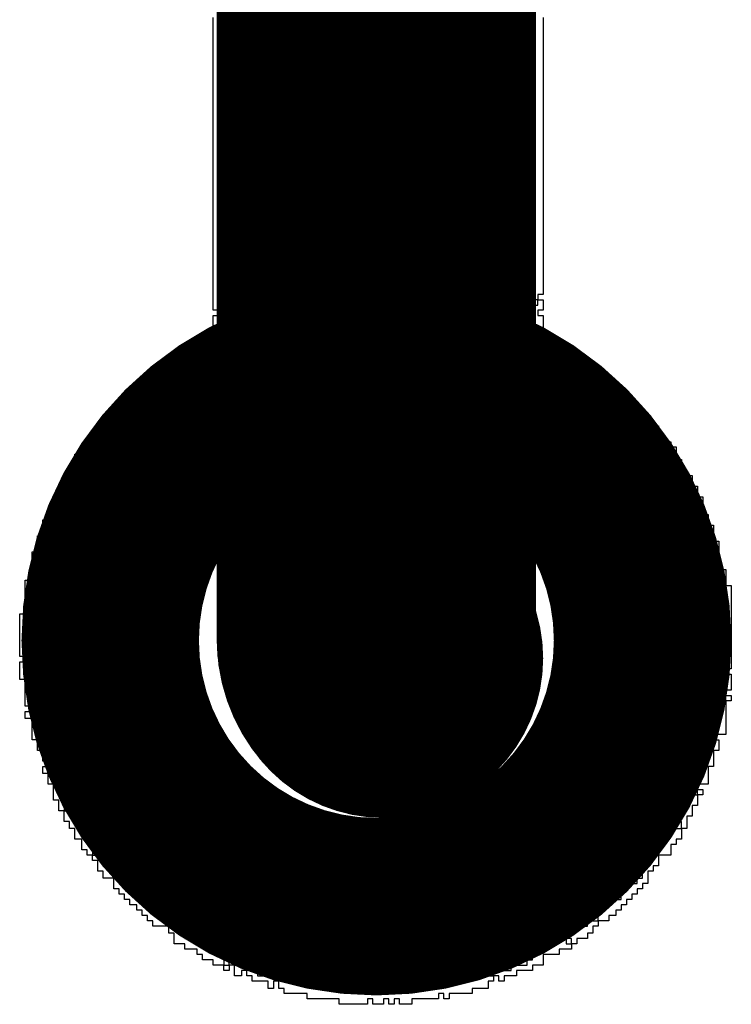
# Model space of a CAD drawing. Extents: x -0.07 to 0.95, y -0.15 to 2.1.
# Tile 12 of 26: x 0.6812 to 0.7213, y 0.55 to 0.6055. Entities that reach past the tile are written whole.
import ezdxf

# ---------------------------------------------------------------- set-up
doc = ezdxf.new("R2010")
doc.units = 0
doc.layers.get('0').update_dxf_attribs({"linetype": 'CONTINUOUS'})
doc.layers.add('gto', color=2, linetype='CONTINUOUS')

# ---------------------------------------------------------------- blocks, each defined once
blk = doc.blocks.new('D56')
at = {"const_width": 0.005}
blk.add_lwpolyline([(-0.0025, 0, 1), (0.0025, 0, 1)], format="xyb", close=True, dxfattribs=at)
blk = doc.blocks.new('D55')
at = {"const_width": 0.009}
blk.add_lwpolyline([(-0.0045, 0, 1), (0.0045, 0, 1)], format="xyb", close=True, dxfattribs=at)

msp = doc.modelspace()

# ---------------------------------------------------------------- linework, layer by layer
at = {"layer": 'gto', "color": 2}
for points, const_width in [([(0.7013, 0.5705), (0.7013, 0.6258)], 0.018), ([(0.7013, 0.5705), (0.7013, 0.5705)], 0.018), ([(0.7013, 0.5705), (0.7013, 0.5705)], 0.018), ([(0.6863, 0.5705), (0.6863, 0.5705)], 0.01), ([(0.7163, 0.5705), (0.7163, 0.5705)], 0.01), ([(0.7163, 0.5705), (0.7163, 0.5705)], 0.01)]:
    msp.add_lwpolyline(points, dxfattribs=dict(at, const_width=const_width))
for points in [[(0.7107, 0.6056), (0.7107, 0.6052), (0.7107, 0.6049), (0.7107, 0.6046), (0.7107, 0.6043), (0.7107, 0.604), (0.7107, 0.6037), (0.7107, 0.6034), (0.7107, 0.6031), (0.7107, 0.6028), (0.7107, 0.6025), (0.7107, 0.6021), (0.7107, 0.6018), (0.7107, 0.6015), (0.7107, 0.6012), (0.7107, 0.6009), (0.7107, 0.6006), (0.7107, 0.6003), (0.7107, 0.6), (0.7107, 0.5997), (0.7107, 0.5994), (0.7107, 0.599), (0.7107, 0.5987), (0.7107, 0.5984), (0.7107, 0.5981), (0.7107, 0.5978), (0.7107, 0.5975), (0.7107, 0.5972), (0.7107, 0.5969), (0.7107, 0.5966), (0.7107, 0.5962), (0.7107, 0.5959), (0.7107, 0.5956), (0.7107, 0.5953), (0.7107, 0.595), (0.7107, 0.5947), (0.7107, 0.5944), (0.7107, 0.5941), (0.7107, 0.5938), (0.7107, 0.5935), (0.7107, 0.5931), (0.7107, 0.5928), (0.7107, 0.5925), (0.7107, 0.5922), (0.7107, 0.5919), (0.7107, 0.5916), (0.7107, 0.5913), (0.7107, 0.591), (0.7107, 0.5907), (0.7107, 0.5904), (0.7107, 0.59), (0.7104, 0.59), (0.7104, 0.5897), (0.7104, 0.5897), (0.7107, 0.5897), (0.7107, 0.5894), (0.7107, 0.5891), (0.7104, 0.5891), (0.7104, 0.5888), (0.7107, 0.5888), (0.7107, 0.5885), (0.7107, 0.5882), (0.7107, 0.5879), (0.7104, 0.5879), (0.7104, 0.5876), (0.7107, 0.5876), (0.7107, 0.5879), (0.711, 0.5879), (0.711, 0.5876), (0.711, 0.5872), (0.712, 0.5872), (0.712, 0.5869), (0.7126, 0.5869), (0.7126, 0.5866), (0.7129, 0.5866), (0.7129, 0.5863), (0.7132, 0.5863), (0.7132, 0.586), (0.7129, 0.586), (0.7129, 0.5857), (0.7132, 0.5857), (0.7132, 0.586), (0.7138, 0.586), (0.7138, 0.5857), (0.7141, 0.5857), (0.7141, 0.5854), (0.7144, 0.5854), (0.7144, 0.5851), (0.7148, 0.5851), (0.7148, 0.5848), (0.7144, 0.5848), (0.7144, 0.5845), (0.7141, 0.5845), (0.7141, 0.5841), (0.7144, 0.5841), (0.7144, 0.5838), (0.7148, 0.5838), (0.7148, 0.5841), (0.7148, 0.5841), (0.7144, 0.5841), (0.7144, 0.5845), (0.7148, 0.5845), (0.7148, 0.5841), (0.7148, 0.5841), (0.7154, 0.5841), (0.7154, 0.5838), (0.7154, 0.5835), (0.7157, 0.5835), (0.7157, 0.5832), (0.716, 0.5832), (0.716, 0.5835), (0.7157, 0.5835), (0.7157, 0.5838), (0.716, 0.5838), (0.716, 0.5835), (0.7163, 0.5835), (0.7163, 0.5832), (0.7166, 0.5832), (0.7166, 0.5829), (0.7169, 0.5829), (0.7169, 0.5826), (0.7172, 0.5826), (0.7172, 0.5823), (0.7169, 0.5823), (0.7169, 0.5826), (0.7166, 0.5826), (0.7166, 0.5823), (0.7169, 0.5823), (0.7169, 0.582), (0.7166, 0.582), (0.7166, 0.5817), (0.7169, 0.5817), (0.7169, 0.582), (0.7175, 0.582), (0.7175, 0.5817), (0.7179, 0.5817), (0.7179, 0.5814), (0.7182, 0.5814), (0.7182, 0.581), (0.7182, 0.5807), (0.7185, 0.5807), (0.7185, 0.5804), (0.7185, 0.5801), (0.7188, 0.5801), (0.7188, 0.5798), (0.7185, 0.5798), (0.7185, 0.5795), (0.7188, 0.5795), (0.7188, 0.5798), (0.7191, 0.5798), (0.7191, 0.5795), (0.7191, 0.5792), (0.7194, 0.5792), (0.7194, 0.5789), (0.7194, 0.5786), (0.7197, 0.5786), (0.7197, 0.5782), (0.7197, 0.5779), (0.7197, 0.5776), (0.72, 0.5776), (0.72, 0.5773), (0.72, 0.577), (0.7203, 0.577), (0.7203, 0.5767), (0.7203, 0.5764), (0.7203, 0.5761), (0.7206, 0.5761), (0.7206, 0.5758), (0.7206, 0.5755), (0.7206, 0.5751), (0.7206, 0.5748), (0.7206, 0.5745), (0.721, 0.5745), (0.721, 0.5742), (0.721, 0.5739), (0.721, 0.5736), (0.7213, 0.5736), (0.7213, 0.5733), (0.7213, 0.573), (0.7213, 0.5727), (0.7213, 0.5724), (0.7213, 0.572), (0.7213, 0.5717), (0.7213, 0.5714), (0.7213, 0.5711), (0.7213, 0.5708), (0.7213, 0.5705), (0.7213, 0.5702), (0.7213, 0.5699), (0.7213, 0.5696), (0.7213, 0.5693), (0.7213, 0.5689), (0.721, 0.5689), (0.721, 0.5686), (0.7213, 0.5686), (0.7213, 0.5683), (0.7213, 0.568), (0.7213, 0.5677), (0.721, 0.5677), (0.721, 0.5674), (0.7206, 0.5674), (0.7206, 0.5677), (0.7203, 0.5677), (0.7203, 0.5674), (0.7206, 0.5674), (0.7206, 0.5671), (0.721, 0.5671), (0.721, 0.5668), (0.721, 0.5665), (0.721, 0.5661), (0.721, 0.5658), (0.721, 0.5655), (0.721, 0.5652), (0.7203, 0.5652), (0.7203, 0.5649), (0.7206, 0.5649), (0.7206, 0.5646), (0.7206, 0.5643), (0.7203, 0.5643), (0.7203, 0.564), (0.7203, 0.5637), (0.7203, 0.5634), (0.72, 0.5634), (0.72, 0.563), (0.72, 0.5627), (0.72, 0.5624), (0.7194, 0.5624), (0.7194, 0.5627), (0.7191, 0.5627), (0.7191, 0.5624), (0.7194, 0.5624), (0.7194, 0.5621), (0.7197, 0.5621), (0.7197, 0.5618), (0.7194, 0.5618), (0.7194, 0.5615), (0.7194, 0.5612), (0.7191, 0.5612), (0.7191, 0.5609), (0.7191, 0.5606), (0.7188, 0.5606), (0.7188, 0.5603), (0.7188, 0.5599), (0.7185, 0.5599), (0.7185, 0.5603), (0.7182, 0.5603), (0.7182, 0.5599), (0.7185, 0.5599), (0.7185, 0.5596), (0.7185, 0.5593), (0.7182, 0.5593), (0.7182, 0.559), (0.7179, 0.559), (0.7179, 0.5587), (0.7179, 0.5584), (0.7172, 0.5584), (0.7172, 0.5581), (0.7172, 0.5578), (0.7169, 0.5578), (0.7169, 0.5575), (0.7166, 0.5575), (0.7166, 0.5571), (0.7166, 0.5568), (0.7163, 0.5568), (0.7163, 0.5565), (0.716, 0.5565), (0.716, 0.5562), (0.7157, 0.5562), (0.7157, 0.5559), (0.7154, 0.5559), (0.7154, 0.5556), (0.7151, 0.5556), (0.7151, 0.5553), (0.7148, 0.5553), (0.7148, 0.555), (0.7144, 0.555), (0.7144, 0.5547), (0.7138, 0.5547), (0.7138, 0.555), (0.7132, 0.555), (0.7132, 0.5547), (0.7132, 0.5547), (0.7132, 0.5547), (0.7138, 0.5547), (0.7138, 0.5544), (0.7135, 0.5544), (0.7135, 0.554), (0.7132, 0.554), (0.7132, 0.5537), (0.7126, 0.5537), (0.7126, 0.5534), (0.7123, 0.5534), (0.7123, 0.5537), (0.712, 0.5537), (0.712, 0.554), (0.7116, 0.554), (0.7116, 0.5537), (0.712, 0.5537), (0.712, 0.5534), (0.7123, 0.5534), (0.7123, 0.5531), (0.7116, 0.5531), (0.7116, 0.5528), (0.7107, 0.5528), (0.7107, 0.5525), (0.7107, 0.5522), (0.7101, 0.5522), (0.7101, 0.5519), (0.7092, 0.5519), (0.7092, 0.5516), (0.7085, 0.5516), (0.7085, 0.5513), (0.7082, 0.5513), (0.7082, 0.5516), (0.7079, 0.5516), (0.7079, 0.5519), (0.7076, 0.5519), (0.7076, 0.5516), (0.7079, 0.5516), (0.7079, 0.5513), (0.7076, 0.5513), (0.7076, 0.5509), (0.7067, 0.5509), (0.7067, 0.5506), (0.7054, 0.5506), (0.7054, 0.5503), (0.7051, 0.5503), (0.7051, 0.5506), (0.7048, 0.5506), (0.7048, 0.5503), (0.7033, 0.5503), (0.7033, 0.55), (0.7026, 0.55), (0.7026, 0.5503), (0.7023, 0.5503), (0.7023, 0.55), (0.702, 0.55), (0.702, 0.5503), (0.7017, 0.5503), (0.7017, 0.55), (0.7011, 0.55), (0.7011, 0.5503), (0.7008, 0.5503), (0.7008, 0.55), (0.6992, 0.55), (0.6992, 0.5503), (0.6974, 0.5503), (0.6974, 0.5506), (0.6961, 0.5506), (0.6961, 0.5509), (0.6958, 0.5509), (0.6958, 0.5513), (0.6955, 0.5513), (0.6955, 0.5509), (0.6952, 0.5509), (0.6952, 0.5513), (0.6943, 0.5513), (0.6943, 0.5516), (0.694, 0.5516), (0.694, 0.5519), (0.6937, 0.5519), (0.6937, 0.5516), (0.6933, 0.5516), (0.6933, 0.5519), (0.6933, 0.5522), (0.693, 0.5522), (0.693, 0.5525), (0.6927, 0.5525), (0.6927, 0.5522), (0.693, 0.5522), (0.693, 0.5519), (0.6927, 0.5519), (0.6927, 0.5522), (0.6921, 0.5522), (0.6921, 0.5525), (0.6915, 0.5525), (0.6915, 0.5528), (0.6912, 0.5528), (0.6912, 0.5531), (0.6905, 0.5531), (0.6905, 0.5534), (0.6899, 0.5534), (0.6899, 0.5537), (0.6899, 0.554), (0.6896, 0.554), (0.6896, 0.5544), (0.6887, 0.5544), (0.6887, 0.5547), (0.6884, 0.5547), (0.6884, 0.555), (0.6881, 0.555), (0.6881, 0.5553), (0.6878, 0.5553), (0.6878, 0.5556), (0.6874, 0.5556), (0.6874, 0.5559), (0.6871, 0.5559), (0.6871, 0.5562), (0.6868, 0.5562), (0.6868, 0.5565), (0.6865, 0.5565), (0.6865, 0.5568), (0.6865, 0.5571), (0.6859, 0.5571), (0.6859, 0.5575), (0.6856, 0.5575), (0.6856, 0.5578), (0.6856, 0.5581), (0.6853, 0.5581), (0.6853, 0.5584), (0.685, 0.5584), (0.685, 0.5587), (0.6847, 0.5587), (0.6847, 0.559), (0.6847, 0.5593), (0.6843, 0.5593), (0.6843, 0.5596), (0.6843, 0.5599), (0.684, 0.5599), (0.684, 0.5603), (0.6837, 0.5603), (0.6837, 0.5606), (0.6837, 0.5609), (0.6834, 0.5609), (0.6834, 0.5612), (0.6834, 0.5615), (0.6831, 0.5615), (0.6831, 0.5618), (0.6831, 0.5621), (0.6831, 0.5624), (0.6828, 0.5624), (0.6828, 0.5627), (0.6828, 0.563), (0.6825, 0.563), (0.6825, 0.5634), (0.6828, 0.5634), (0.6828, 0.5637), (0.6825, 0.5637), (0.6825, 0.564), (0.6825, 0.5643), (0.6822, 0.5643), (0.6822, 0.5646), (0.6822, 0.5649), (0.6819, 0.5649), (0.6819, 0.5652), (0.6819, 0.5655), (0.6819, 0.5658), (0.6819, 0.5661), (0.6815, 0.5661), (0.6815, 0.5665), (0.6819, 0.5665), (0.6819, 0.5668), (0.6815, 0.5668), (0.6815, 0.5671), (0.6815, 0.5674), (0.6815, 0.5677), (0.6815, 0.568), (0.6815, 0.5683), (0.6812, 0.5683), (0.6812, 0.5686), (0.6812, 0.5689), (0.6812, 0.5693), (0.6815, 0.5693), (0.6815, 0.5696), (0.6812, 0.5696), (0.6812, 0.5699), (0.6812, 0.5702), (0.6812, 0.5705), (0.6812, 0.5708), (0.6812, 0.5711), (0.6812, 0.5714), (0.6812, 0.5717), (0.6812, 0.572), (0.6815, 0.572), (0.6815, 0.5724), (0.6815, 0.5727), (0.6815, 0.573), (0.6815, 0.5733), (0.6815, 0.5736), (0.6815, 0.5739), (0.6819, 0.5739), (0.6819, 0.5742), (0.6819, 0.5745), (0.6819, 0.5748), (0.6819, 0.5751), (0.6819, 0.5755), (0.6822, 0.5755), (0.6822, 0.5758), (0.6822, 0.5761), (0.6822, 0.5764), (0.6825, 0.5764), (0.6825, 0.5767), (0.6828, 0.5767), (0.6828, 0.5764), (0.6831, 0.5764), (0.6831, 0.5767), (0.6828, 0.5767), (0.6828, 0.577), (0.6825, 0.577), (0.6825, 0.5773), (0.6828, 0.5773), (0.6828, 0.5776), (0.6831, 0.5776), (0.6831, 0.5779), (0.6831, 0.5782), (0.6831, 0.5786), (0.6834, 0.5786), (0.6834, 0.5789), (0.6837, 0.5789), (0.6837, 0.5792), (0.6837, 0.5795), (0.6837, 0.5798), (0.684, 0.5798), (0.684, 0.5801), (0.684, 0.5804), (0.6843, 0.5804), (0.6843, 0.5807), (0.6843, 0.581), (0.6847, 0.581), (0.6847, 0.5814), (0.685, 0.5814), (0.685, 0.5817), (0.685, 0.582), (0.6856, 0.582), (0.6856, 0.5823), (0.6856, 0.5826), (0.6862, 0.5826), (0.6862, 0.5829), (0.6862, 0.5832), (0.6862, 0.5835), (0.6865, 0.5835), (0.6865, 0.5838), (0.6868, 0.5838), (0.6868, 0.5841), (0.6874, 0.5841), (0.6874, 0.5845), (0.6874, 0.5848), (0.6878, 0.5848), (0.6878, 0.5851), (0.6881, 0.5851), (0.6881, 0.5848), (0.6884, 0.5848), (0.6884, 0.5851), (0.6887, 0.5851), (0.6887, 0.5848), (0.689, 0.5848), (0.689, 0.5851), (0.6893, 0.5851), (0.6893, 0.5854), (0.689, 0.5854), (0.689, 0.5851), (0.6887, 0.5851), (0.6887, 0.5854), (0.6887, 0.5857), (0.689, 0.5857), (0.689, 0.586), (0.6893, 0.586), (0.6893, 0.5863), (0.6899, 0.5863), (0.6899, 0.586), (0.6902, 0.586), (0.6902, 0.5857), (0.6905, 0.5857), (0.6905, 0.586), (0.6902, 0.586), (0.6902, 0.5863), (0.6899, 0.5863), (0.6899, 0.5866), (0.6902, 0.5866), (0.6902, 0.5869), (0.6909, 0.5869), (0.6909, 0.5872), (0.6912, 0.5872), (0.6912, 0.5876), (0.6918, 0.5876), (0.6918, 0.5879), (0.6921, 0.5879), (0.6921, 0.5882), (0.6921, 0.5885), (0.6921, 0.5888), (0.6924, 0.5888), (0.6924, 0.5891), (0.6921, 0.5891), (0.6921, 0.5894), (0.6921, 0.5897), (0.6921, 0.59), (0.6921, 0.5904), (0.6921, 0.5907), (0.6921, 0.591), (0.6921, 0.5913), (0.6921, 0.5916), (0.6921, 0.5919), (0.6921, 0.5922), (0.6921, 0.5925), (0.6921, 0.5928), (0.6921, 0.5931), (0.6921, 0.5935), (0.6921, 0.5938), (0.6921, 0.5941), (0.6921, 0.5944), (0.6921, 0.5947), (0.6921, 0.595), (0.6921, 0.5953), (0.6921, 0.5956), (0.6921, 0.5959), (0.6921, 0.5962), (0.6921, 0.5966), (0.6921, 0.5969), (0.6921, 0.5972), (0.6921, 0.5975), (0.6921, 0.5978), (0.6921, 0.5981), (0.6921, 0.5984), (0.6921, 0.5987), (0.6921, 0.599), (0.6921, 0.5994), (0.6921, 0.5997), (0.6921, 0.6), (0.6921, 0.6003), (0.6921, 0.6006), (0.6921, 0.6009), (0.6921, 0.6012), (0.6921, 0.6015), (0.6921, 0.6018), (0.6921, 0.6021), (0.6921, 0.6025), (0.6921, 0.6028), (0.6921, 0.6031), (0.6921, 0.6034), (0.6921, 0.6037), (0.6921, 0.604), (0.6921, 0.6043), (0.6921, 0.6046), (0.6921, 0.6049), (0.6921, 0.6052), (0.6921, 0.6056)], [(0.7101, 0.5904), (0.7098, 0.5904), (0.7098, 0.59), (0.7101, 0.59), (0.7101, 0.5904)], [(0.6927, 0.5897), (0.6924, 0.5897), (0.6924, 0.5894), (0.6927, 0.5894), (0.6927, 0.5891), (0.693, 0.5891), (0.693, 0.5888), (0.6933, 0.5888), (0.6933, 0.5885), (0.6937, 0.5885), (0.6937, 0.5888), (0.6933, 0.5888), (0.6933, 0.5891), (0.6933, 0.5894), (0.6927, 0.5894), (0.6927, 0.5897)], [(0.7098, 0.5897), (0.7095, 0.5897), (0.7095, 0.5894), (0.7095, 0.5891), (0.7098, 0.5891), (0.7098, 0.5894), (0.7098, 0.5897)], [(0.7104, 0.5897), (0.7101, 0.5897), (0.7101, 0.5894), (0.7104, 0.5894), (0.7104, 0.5897), (0.7104, 0.5897)], [(0.693, 0.5885), (0.6927, 0.5885), (0.6927, 0.5882), (0.693, 0.5882), (0.693, 0.5885)], [(0.7101, 0.5879), (0.7098, 0.5879), (0.7098, 0.5876), (0.7101, 0.5876), (0.7101, 0.5879)], [(0.7104, 0.5872), (0.7101, 0.5872), (0.7101, 0.5869), (0.7104, 0.5869), (0.7104, 0.5866), (0.7107, 0.5866), (0.7107, 0.5869), (0.7104, 0.5869), (0.7104, 0.5872)], [(0.711, 0.5872), (0.7107, 0.5872), (0.7107, 0.5869), (0.711, 0.5869), (0.711, 0.5872)], [(0.6912, 0.5866), (0.6909, 0.5866), (0.6909, 0.5863), (0.6912, 0.5863), (0.6912, 0.5866)], [(0.7104, 0.5866), (0.7098, 0.5866), (0.7098, 0.5863), (0.7104, 0.5863), (0.7104, 0.5866)], [(0.6905, 0.5863), (0.6905, 0.586), (0.6909, 0.586), (0.6909, 0.5863), (0.6905, 0.5863)], [(0.6918, 0.5863), (0.6915, 0.5863), (0.6915, 0.586), (0.6918, 0.586), (0.6918, 0.5863)], [(0.7101, 0.586), (0.7098, 0.586), (0.7098, 0.5857), (0.7101, 0.5857), (0.7101, 0.586)], [(0.7123, 0.5863), (0.712, 0.5863), (0.712, 0.586), (0.7123, 0.586), (0.7123, 0.5863)], [(0.6899, 0.5857), (0.6896, 0.5857), (0.6896, 0.5854), (0.6899, 0.5854), (0.6899, 0.5857)], [(0.6912, 0.5857), (0.6909, 0.5857), (0.6909, 0.5854), (0.6912, 0.5854), (0.6912, 0.5857)], [(0.7151, 0.5845), (0.7148, 0.5845), (0.7148, 0.5848), (0.7151, 0.5848), (0.7151, 0.5845)], [(0.6881, 0.5845), (0.6878, 0.5845), (0.6878, 0.5841), (0.6881, 0.5841), (0.6881, 0.5838), (0.6884, 0.5838), (0.6884, 0.5841), (0.6881, 0.5841), (0.6881, 0.5845)], [(0.6881, 0.5838), (0.6878, 0.5838), (0.6878, 0.5835), (0.6881, 0.5835), (0.6881, 0.5838)], [(0.6893, 0.5841), (0.689, 0.5841), (0.689, 0.5838), (0.6893, 0.5838), (0.6893, 0.5841)], [(0.6871, 0.5832), (0.6868, 0.5832), (0.6868, 0.5829), (0.6871, 0.5829), (0.6871, 0.5832)], [(0.6881, 0.5832), (0.6881, 0.5829), (0.6884, 0.5829), (0.6884, 0.5832), (0.6881, 0.5832)], [(0.689, 0.5835), (0.6887, 0.5835), (0.6887, 0.5832), (0.689, 0.5832), (0.689, 0.5829), (0.6893, 0.5829), (0.6893, 0.5832), (0.689, 0.5832), (0.689, 0.5835)], [(0.7148, 0.5835), (0.7144, 0.5835), (0.7144, 0.5832), (0.7148, 0.5832), (0.7148, 0.5835)], [(0.7151, 0.5835), (0.7151, 0.5832), (0.7154, 0.5832), (0.7154, 0.5829), (0.7157, 0.5829), (0.7157, 0.5832), (0.7154, 0.5832), (0.7154, 0.5835), (0.7151, 0.5835)], [(0.6865, 0.5823), (0.6859, 0.5823), (0.6859, 0.582), (0.6865, 0.582), (0.6865, 0.5817), (0.6868, 0.5817), (0.6868, 0.582), (0.6865, 0.582), (0.6865, 0.5823)], [(0.6859, 0.5817), (0.6856, 0.5817), (0.6856, 0.5814), (0.6856, 0.581), (0.6859, 0.581), (0.6859, 0.5807), (0.6862, 0.5807), (0.6862, 0.581), (0.6859, 0.581), (0.6859, 0.5814), (0.6859, 0.5817)], [(0.7175, 0.5814), (0.7172, 0.5814), (0.7172, 0.581), (0.7172, 0.5807), (0.7175, 0.5807), (0.7175, 0.581), (0.7175, 0.5814)], [(0.6856, 0.581), (0.6853, 0.581), (0.6853, 0.5807), (0.6856, 0.5807), (0.6856, 0.581)], [(0.7172, 0.5807), (0.7169, 0.5807), (0.7169, 0.5804), (0.7172, 0.5804), (0.7172, 0.5807)], [(0.7172, 0.5798), (0.7169, 0.5798), (0.7169, 0.5795), (0.7172, 0.5795), (0.7172, 0.5798)], [(0.7182, 0.5801), (0.7179, 0.5801), (0.7179, 0.5798), (0.7175, 0.5798), (0.7175, 0.5801), (0.7172, 0.5801), (0.7172, 0.5798), (0.7175, 0.5798), (0.7175, 0.5795), (0.7179, 0.5795), (0.7179, 0.5798), (0.7182, 0.5798), (0.7182, 0.5801)], [(0.7169, 0.5795), (0.7166, 0.5795), (0.7166, 0.5792), (0.7169, 0.5792), (0.7169, 0.5795)], [(0.7182, 0.5795), (0.7179, 0.5795), (0.7179, 0.5792), (0.7182, 0.5792), (0.7182, 0.5789), (0.7185, 0.5789), (0.7185, 0.5792), (0.7182, 0.5792), (0.7182, 0.5795)], [(0.7191, 0.5789), (0.7188, 0.5789), (0.7188, 0.5786), (0.7191, 0.5786), (0.7191, 0.5789)], [(0.7175, 0.5782), (0.7175, 0.5779), (0.7179, 0.5779), (0.7179, 0.5782), (0.7175, 0.5782)], [(0.684, 0.5779), (0.6837, 0.5779), (0.6837, 0.5776), (0.684, 0.5776), (0.684, 0.5779)], [(0.7197, 0.5776), (0.7194, 0.5776), (0.7194, 0.5773), (0.7197, 0.5773), (0.7197, 0.5776)], [(0.7194, 0.5773), (0.7191, 0.5773), (0.7191, 0.577), (0.7194, 0.577), (0.7194, 0.5773)], [(0.72, 0.577), (0.7197, 0.577), (0.7197, 0.5767), (0.72, 0.5767), (0.72, 0.577)], [(0.6825, 0.5761), (0.6825, 0.5758), (0.6828, 0.5758), (0.6828, 0.5755), (0.6831, 0.5755), (0.6831, 0.5758), (0.6828, 0.5758), (0.6828, 0.5761), (0.6825, 0.5761)], [(0.6834, 0.5761), (0.6831, 0.5761), (0.6831, 0.5758), (0.6834, 0.5758), (0.6834, 0.5761)], [(0.7197, 0.5748), (0.7194, 0.5748), (0.7194, 0.5745), (0.7197, 0.5745), (0.7197, 0.5748)], [(0.7194, 0.5745), (0.7191, 0.5745), (0.7191, 0.5742), (0.7194, 0.5742), (0.7194, 0.5745)], [(0.7197, 0.5733), (0.7194, 0.5733), (0.7194, 0.573), (0.7197, 0.573), (0.7197, 0.5733)], [(0.72, 0.5736), (0.7197, 0.5736), (0.7197, 0.5733), (0.72, 0.5733), (0.72, 0.5736)], [(0.72, 0.5711), (0.72, 0.5708), (0.7203, 0.5708), (0.7203, 0.5711), (0.72, 0.5711)], [(0.7194, 0.5708), (0.7191, 0.5708), (0.7191, 0.5705), (0.7194, 0.5705), (0.7194, 0.5708)], [(0.72, 0.5708), (0.7197, 0.5708), (0.7197, 0.5705), (0.72, 0.5705), (0.72, 0.5702), (0.7203, 0.5702), (0.7203, 0.5699), (0.7203, 0.5696), (0.7206, 0.5696), (0.7206, 0.5693), (0.721, 0.5693), (0.721, 0.5696), (0.7206, 0.5696), (0.7206, 0.5699), (0.7206, 0.5702), (0.7203, 0.5702), (0.7203, 0.5705), (0.72, 0.5705), (0.72, 0.5708)], [(0.72, 0.5702), (0.7197, 0.5702), (0.7197, 0.5699), (0.72, 0.5699), (0.72, 0.5702)], [(0.72, 0.5693), (0.7197, 0.5693), (0.7197, 0.5689), (0.72, 0.5689), (0.72, 0.5693)], [(0.7194, 0.5683), (0.7191, 0.5683), (0.7191, 0.568), (0.7191, 0.5677), (0.7194, 0.5677), (0.7194, 0.568), (0.7194, 0.5683)], [(0.7197, 0.5686), (0.7194, 0.5686), (0.7194, 0.5683), (0.7197, 0.5683), (0.7197, 0.5686)], [(0.7203, 0.5683), (0.72, 0.5683), (0.72, 0.568), (0.7203, 0.568), (0.7203, 0.5683)], [(0.7194, 0.5671), (0.7191, 0.5671), (0.7191, 0.5668), (0.7194, 0.5668), (0.7194, 0.5665), (0.7197, 0.5665), (0.7197, 0.5661), (0.72, 0.5661), (0.72, 0.5665), (0.7197, 0.5665), (0.7197, 0.5668), (0.7194, 0.5668), (0.7194, 0.5671)], [(0.72, 0.5674), (0.7194, 0.5674), (0.7194, 0.5671), (0.72, 0.5671), (0.72, 0.5674)], [(0.7213, 0.5671), (0.721, 0.5671), (0.721, 0.5674), (0.7213, 0.5674), (0.7213, 0.5671)], [(0.7203, 0.5668), (0.72, 0.5668), (0.72, 0.5665), (0.7203, 0.5665), (0.7203, 0.5668)], [(0.7206, 0.5661), (0.7203, 0.5661), (0.7203, 0.5658), (0.7206, 0.5658), (0.7206, 0.5661)], [(0.6831, 0.5655), (0.6828, 0.5655), (0.6828, 0.5652), (0.6831, 0.5652), (0.6831, 0.5649), (0.6834, 0.5649), (0.6834, 0.5646), (0.6837, 0.5646), (0.6837, 0.5649), (0.6834, 0.5649), (0.6834, 0.5652), (0.6831, 0.5652), (0.6831, 0.5655)], [(0.72, 0.5658), (0.7197, 0.5658), (0.7197, 0.5655), (0.72, 0.5655), (0.72, 0.5658)], [(0.684, 0.5652), (0.6837, 0.5652), (0.6837, 0.5649), (0.684, 0.5649), (0.684, 0.5646), (0.6843, 0.5646), (0.6843, 0.5649), (0.684, 0.5649), (0.684, 0.5652)], [(0.7197, 0.5652), (0.7194, 0.5652), (0.7194, 0.5649), (0.7197, 0.5649), (0.7197, 0.5646), (0.72, 0.5646), (0.72, 0.5649), (0.7197, 0.5649), (0.7197, 0.5652)], [(0.7197, 0.5643), (0.7194, 0.5643), (0.7194, 0.564), (0.7197, 0.564), (0.7197, 0.5643)], [(0.7194, 0.5621), (0.7191, 0.5621), (0.7191, 0.5618), (0.7194, 0.5618), (0.7194, 0.5621)], [(0.684, 0.5612), (0.6837, 0.5612), (0.6837, 0.5609), (0.684, 0.5609), (0.684, 0.5612)], [(0.7169, 0.5603), (0.7166, 0.5603), (0.7166, 0.5599), (0.7169, 0.5599), (0.7169, 0.5603)], [(0.6862, 0.5599), (0.6859, 0.5599), (0.6859, 0.5596), (0.6862, 0.5596), (0.6862, 0.5599)], [(0.7172, 0.5599), (0.7169, 0.5599), (0.7169, 0.5596), (0.7172, 0.5596), (0.7172, 0.5599)], [(0.7175, 0.5599), (0.7175, 0.5596), (0.7179, 0.5596), (0.7179, 0.5599), (0.7175, 0.5599)], [(0.6859, 0.5596), (0.6856, 0.5596), (0.6856, 0.5593), (0.6859, 0.5593), (0.6859, 0.5596)], [(0.6856, 0.5587), (0.6853, 0.5587), (0.6853, 0.5584), (0.6856, 0.5584), (0.6856, 0.5587)], [(0.6862, 0.5584), (0.6859, 0.5584), (0.6859, 0.5581), (0.6862, 0.5581), (0.6862, 0.5584)], [(0.6884, 0.5581), (0.6881, 0.5581), (0.6881, 0.5578), (0.6884, 0.5578), (0.6884, 0.5581)], [(0.6865, 0.5578), (0.6862, 0.5578), (0.6862, 0.5575), (0.6865, 0.5575), (0.6865, 0.5578)], [(0.7144, 0.5578), (0.7141, 0.5578), (0.7141, 0.5575), (0.7144, 0.5575), (0.7144, 0.5578)], [(0.7157, 0.5578), (0.7154, 0.5578), (0.7154, 0.5575), (0.7157, 0.5575), (0.7157, 0.5578)], [(0.6881, 0.5575), (0.6878, 0.5575), (0.6878, 0.5571), (0.6881, 0.5571), (0.6881, 0.5575)], [(0.6893, 0.5571), (0.689, 0.5571), (0.689, 0.5568), (0.6893, 0.5568), (0.6893, 0.5571)], [(0.7148, 0.5571), (0.7144, 0.5571), (0.7144, 0.5568), (0.7148, 0.5568), (0.7148, 0.5565), (0.7154, 0.5565), (0.7154, 0.5568), (0.7148, 0.5568), (0.7148, 0.5571)], [(0.716, 0.5571), (0.7157, 0.5571), (0.7157, 0.5568), (0.716, 0.5568), (0.716, 0.5571)], [(0.7163, 0.5575), (0.716, 0.5575), (0.716, 0.5571), (0.7163, 0.5571), (0.7163, 0.5575)], [(0.6887, 0.5568), (0.6884, 0.5568), (0.6884, 0.5565), (0.6887, 0.5565), (0.6887, 0.5568)], [(0.7148, 0.5565), (0.7144, 0.5565), (0.7144, 0.5562), (0.7148, 0.5562), (0.7148, 0.5559), (0.7151, 0.5559), (0.7151, 0.5562), (0.7148, 0.5562), (0.7148, 0.5565)], [(0.6887, 0.5556), (0.6884, 0.5556), (0.6884, 0.5553), (0.6887, 0.5553), (0.6887, 0.5556)], [(0.6905, 0.5553), (0.6902, 0.5553), (0.6902, 0.555), (0.6905, 0.555), (0.6905, 0.5547), (0.6905, 0.5544), (0.6909, 0.5544), (0.6909, 0.554), (0.6905, 0.554), (0.6905, 0.5537), (0.6912, 0.5537), (0.6912, 0.554), (0.6912, 0.5544), (0.6909, 0.5544), (0.6909, 0.5547), (0.6909, 0.555), (0.6905, 0.555), (0.6905, 0.5553)], [(0.6912, 0.5553), (0.6909, 0.5553), (0.6909, 0.555), (0.6912, 0.555), (0.6912, 0.5547), (0.6915, 0.5547), (0.6915, 0.555), (0.6912, 0.555), (0.6912, 0.5553)], [(0.7123, 0.555), (0.712, 0.555), (0.712, 0.5547), (0.7123, 0.5547), (0.7123, 0.555)], [(0.7129, 0.555), (0.7126, 0.555), (0.7126, 0.5547), (0.7129, 0.5547), (0.7129, 0.555)], [(0.6918, 0.5544), (0.6915, 0.5544), (0.6915, 0.554), (0.6918, 0.554), (0.6918, 0.5544)], [(0.7123, 0.5544), (0.712, 0.5544), (0.712, 0.554), (0.7123, 0.554), (0.7123, 0.5544)], [(0.7132, 0.5547), (0.7129, 0.5547), (0.7129, 0.5544), (0.7132, 0.5544), (0.7132, 0.5547), (0.7132, 0.5547), (0.7132, 0.5547)], [(0.6937, 0.5531), (0.6933, 0.5531), (0.6933, 0.5528), (0.6937, 0.5528), (0.6937, 0.5531)], [(0.6955, 0.5531), (0.6952, 0.5531), (0.6952, 0.5528), (0.6955, 0.5528), (0.6955, 0.5525), (0.6958, 0.5525), (0.6958, 0.5528), (0.6955, 0.5528), (0.6955, 0.5531)], [(0.7079, 0.5531), (0.7076, 0.5531), (0.7076, 0.5528), (0.7079, 0.5528), (0.7079, 0.5531)], [(0.7095, 0.5528), (0.7092, 0.5528), (0.7092, 0.5525), (0.7092, 0.5522), (0.7098, 0.5522), (0.7098, 0.5525), (0.7095, 0.5525), (0.7095, 0.5528)], [(0.7101, 0.5528), (0.7098, 0.5528), (0.7098, 0.5525), (0.7101, 0.5525), (0.7101, 0.5528)], [(0.6946, 0.5522), (0.6943, 0.5522), (0.6943, 0.5519), (0.6946, 0.5519), (0.6946, 0.5516), (0.6949, 0.5516), (0.6949, 0.5519), (0.6946, 0.5519), (0.6946, 0.5522)], [(0.6949, 0.5525), (0.6946, 0.5525), (0.6946, 0.5522), (0.6949, 0.5522), (0.6949, 0.5525)], [(0.6964, 0.5525), (0.6961, 0.5525), (0.6961, 0.5522), (0.6958, 0.5522), (0.6958, 0.5519), (0.6958, 0.5516), (0.6961, 0.5516), (0.6961, 0.5513), (0.6964, 0.5513), (0.6964, 0.5516), (0.6961, 0.5516), (0.6961, 0.5519), (0.6964, 0.5519), (0.6964, 0.5522), (0.6964, 0.5525)], [(0.707, 0.5525), (0.7067, 0.5525), (0.7067, 0.5522), (0.707, 0.5522), (0.707, 0.5519), (0.7073, 0.5519), (0.7073, 0.5522), (0.707, 0.5522), (0.707, 0.5525)], [(0.7076, 0.5525), (0.7073, 0.5525), (0.7073, 0.5522), (0.7076, 0.5522), (0.7076, 0.5525)], [(0.7089, 0.5522), (0.7085, 0.5522), (0.7085, 0.5519), (0.7089, 0.5519), (0.7089, 0.5522)], [(0.6955, 0.5519), (0.6952, 0.5519), (0.6952, 0.5516), (0.6955, 0.5516), (0.6955, 0.5519)]]:
    msp.add_lwpolyline(points, dxfattribs=at)
for points, const_width in [([(0.7163, 0.5705, 1), (0.6863, 0.5705)], 0.01), ([(0.7013, 0.5705, 0.170274), (0.7017, 0.5695)], 0.018), ([(0.6863, 0.5705, 1), (0.7163, 0.5705)], 0.01)]:
    msp.add_lwpolyline(points, format="xyb", dxfattribs=dict(at, const_width=const_width))

# ---------------------------------------------------------------- block references
at = {"layer": 'gto'}
for name, p in [('D55', (0.7013, 0.5705)), ('D55', (0.7013, 0.5705)), ('D55', (0.7013, 0.5705)), ('D55', (0.7013, 0.5705)), ('D55', (0.7017, 0.5695)), ('D56', (0.6863, 0.5705)), ('D56', (0.6863, 0.5705)), ('D56', (0.7163, 0.5705)), ('D56', (0.7163, 0.5705)), ('D56', (0.7163, 0.5705)), ('D56', (0.7163, 0.5705))]:
    msp.add_blockref(name, p, dxfattribs=at)

doc.saveas('drawing.dxf')
